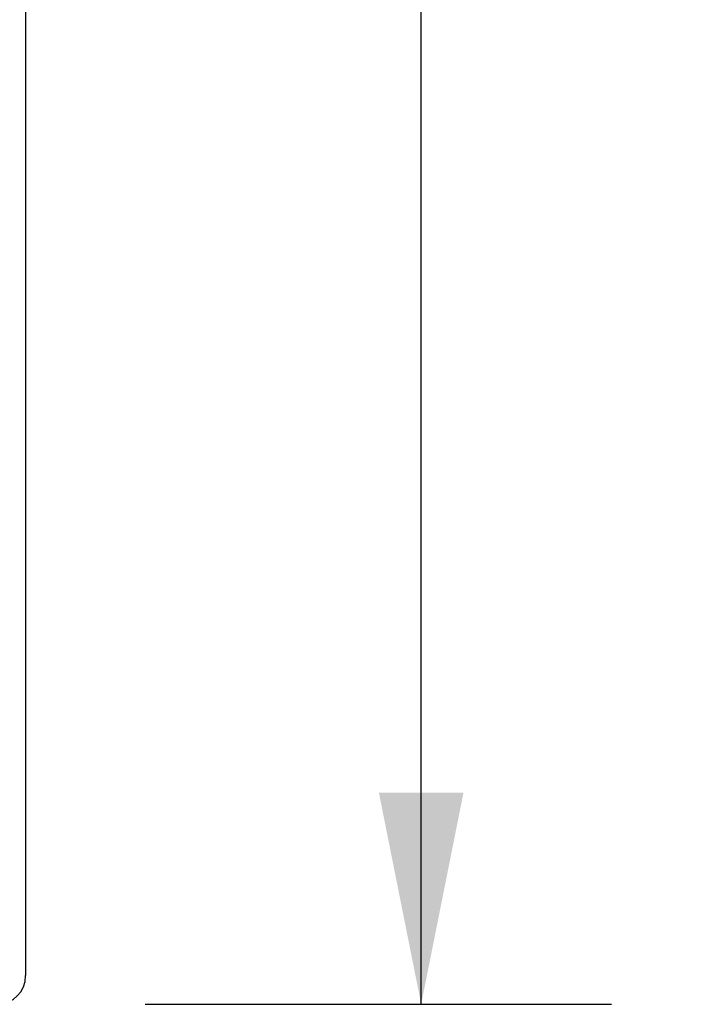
# Model space of a CAD drawing. Header units: inches. Extents: x 0 to 283, y 0 to 183.
# Tile 235 of 256: x 125.23 to 130.58, y 149.09 to 156.85. Entities that reach past the tile are written whole.
import ezdxf

# ---------------------------------------------------------------- set-up
doc = ezdxf.new("R2010")
doc.units = ezdxf.units.IN
doc.header["$LTSCALE"] = 15.583333
doc.header["$MEASUREMENT"] = 0
doc.layers.get('0').update_dxf_attribs({"linetype": 'CONTINUOUS'})
doc.layers.add('DIMENSIONS', color=7, linetype='CONTINUOUS')
doc.styles.get("Standard").update_dxf_attribs({"font": 'arial.ttf'})
doc.dimstyles.new('DIMSTYLE_1', dxfattribs={"dimtxt": 1.25, "dimasz": 1.666667, "dimexe": 0.09, "dimexo": 0.07, "dimgap": 0.0375, "dimtad": 0, "dimtih": 1, "dimtoh": 1, "dimzin": 4, "dimdsep": 46, "dimtxsty": 'Standard', "dimblk": '_FILLED', "dimblk1": '_FILLED', "dimblk2": '_FILLED', "dimcen": 0.09, "dimadec": 3, "dimazin": 1, "dimtfac": 1, "dimtdec": 3, "dimtofl": 0, "dimtmove": 0, "dimatfit": 3, "dimldrblk": '_FILLED', "dimfxl": 0, "dimtolj": 1, "dimtzin": 4, "dimarcsym": 0})

# ---------------------------------------------------------------- blocks, each defined once
blk = doc.blocks.new('_FILLED')
at = {"color": 0, "linetype": 'ByBlock'}
blk.add_solid([(0, 0), (-1, 0.2), (-1, -0.2)], dxfattribs=at)
blk = doc.blocks.new('*D6')
at = {"layer": 'DIMENSIONS', "color": 2, "linetype": 'Continuous'}
for p, q in [((126.22, 173.0856), (129.8968, 173.0856)), ((128.3968, 173.0856), (128.3968, 162.3356)), ((128.3968, 149.0856), (128.3968, 159.8356)), ((126.22, 149.0856), (129.8968, 149.0856))]:
    blk.add_line(p, q, dxfattribs=at)
at = {"layer": 'DIMENSIONS', "color": 2, "linetype": 'Continuous', "xscale": 1.6666666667, "yscale": 1.6666666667, "zscale": 1.6666666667}
for p, rotation in [((128.3968, 173.0856), 90), ((128.3968, 149.0856), 270)]:
    blk.add_blockref('_FILLED', p, dxfattribs=dict(at, rotation=rotation))
at = {"layer": 'DIMENSIONS', "color": 2, "linetype": 'Continuous', "insert": (128.3968, 161.7106), "char_height": 1.25, "width": 4.36803, "attachment_point": 2, "line_spacing_factor": 0.9}
blk.add_mtext('24.00', dxfattribs=at)

msp = doc.modelspace()

# ---------------------------------------------------------------- linework, layer by layer
at = {"color": 3, "linetype": 'Continuous'}
msp.add_line((125.2793, 172.8596), (125.2793, 149.3116), dxfattribs=at)
msp.add_arc((125.0533, 149.3116), 0.226, 270, 360, dxfattribs=at)

# ---------------------------------------------------------------- dimensions: what is measured, and where the dimension line sits
at = {"layer": 'DIMENSIONS', "color": 2, "linetype": 'Continuous'}
dim = msp.add_linear_dim(base=(128.3968, 149.0856), p1=(126.15, 173.0856), p2=(126.15, 149.0856), angle=270, dimstyle='DIMSTYLE_1', dxfattribs=at)
dim.commit()
dim.dimension.update_dxf_attribs({"geometry": '*D6', "text_midpoint": (128.3802, 161.0786), "dimtype": 160})

doc.saveas('drawing.dxf')
